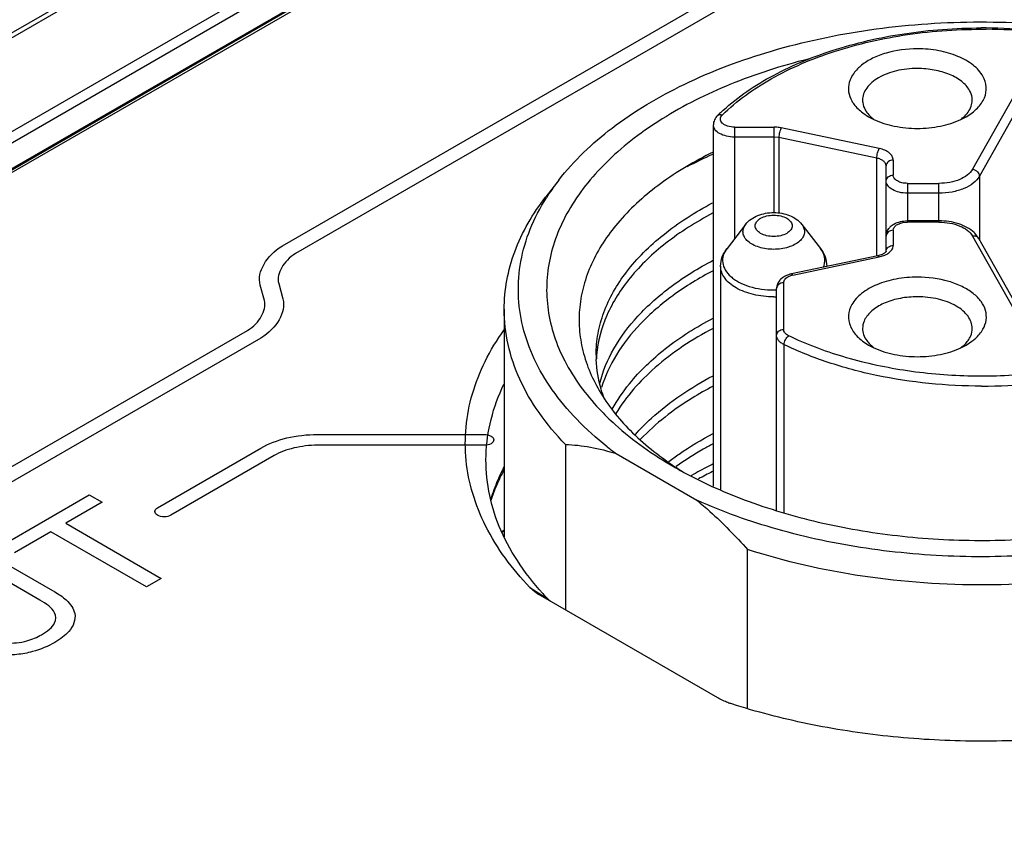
# Model space of a CAD drawing. Header units: inches. Extents: x 0 to 34, y 0 to 22.
# Tile 57 of 71: x 26.789 to 27.337, y 19.098 to 19.545. Entities that reach past the tile are written whole.
import ezdxf

# ---------------------------------------------------------------- set-up
doc = ezdxf.new("R2010")
doc.units = ezdxf.units.IN
doc.header["$LTSCALE"] = 1.87
doc.header["$MEASUREMENT"] = 0
doc.layers.get('0').update_dxf_attribs({"linetype": 'CONTINUOUS'})

msp = doc.modelspace()

# ---------------------------------------------------------------- linework, layer by layer
at = {"color": 7, "linetype": 'CONTINUOUS'}
for p, q in [((27.2281073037, 19.7177736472), (25.6969705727, 18.8337144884)), ((27.2300499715, 19.7175640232), (25.6989136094, 18.8335050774)), ((25.6512866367, 18.8288592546), (27.1824233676, 19.7129184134)), ((25.6540688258, 18.8241505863), (27.1852055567, 19.7082097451)), ((25.6700244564, 18.8189632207), (27.2011611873, 19.7030223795)), ((26.8824156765, 19.5944916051), (25.8532018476, 19.0002364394)), ((26.8863111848, 19.5940778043), (25.8571134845, 18.9998319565)), ((27.3590380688, 19.5327049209), (27.3192782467, 19.4620510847)), ((27.3627823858, 19.52878802), (27.3230225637, 19.4581341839)), ((27.2581801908, 19.4933962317), (27.2613975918, 19.4912868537)), ((27.2613975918, 19.4912868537), (27.2642976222, 19.489775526)), ((27.3127268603, 19.4897511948), (27.3156778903, 19.4912870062)), ((27.1749811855, 19.2855340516), (27.1749811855, 19.4867855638)), ((27.1867922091, 19.4854536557), (27.1867922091, 19.4234224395)), ((27.1867922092, 19.4854536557), (27.2087443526, 19.4854536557)), ((27.2087443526, 19.4379275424), (27.2087443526, 19.4854536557)), ((27.2673219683, 19.473581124), (27.2127839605, 19.4850423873)), ((27.2087443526, 19.4799660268), (27.1867922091, 19.4799660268)), ((27.2114374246, 19.4796918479), (27.2087443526, 19.4799660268)), ((27.2114374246, 19.4796918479), (27.2114374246, 19.4376649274)), ((27.2659754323, 19.4682305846), (27.2114374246, 19.4796918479)), ((27.2659754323, 19.4138569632), (27.2659754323, 19.4682305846)), ((27.2750933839, 19.4671728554), (27.2750933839, 19.4587438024)), ((27.271156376, 19.416412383), (27.271156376, 19.4639584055)), ((27.0889048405, 19.4559743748), (27.0817170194, 19.4466954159)), ((27.3230225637, 19.4581341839), (27.3230225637, 19.4229082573)), ((27.2829673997, 19.4541974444), (27.2829673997, 19.4326022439)), ((27.2829673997, 19.4541974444), (27.3005566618, 19.4541974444)), ((27.3005566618, 19.4326022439), (27.3005566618, 19.4541974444)), ((27.3005566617, 19.4487098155), (27.2829673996, 19.4487098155)), ((27.1929413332, 19.4313605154), (27.1825666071, 19.4179674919)), ((27.2241745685, 19.4313605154), (27.2345492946, 19.4179674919)), ((27.2805267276, 19.4323783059), (27.2829673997, 19.4326022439)), ((27.3005566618, 19.4333248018), (27.2829673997, 19.4333248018)), ((27.3005566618, 19.4326022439), (27.2829673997, 19.4326022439)), ((27.2750933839, 19.4280558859), (27.2750933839, 19.4196268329)), ((27.3192782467, 19.4247486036), (27.3590380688, 19.3540947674)), ((27.3227092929, 19.4234649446), (27.3208683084, 19.4259867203)), ((27.362469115, 19.3528111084), (27.3227092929, 19.4234649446)), ((27.266512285, 19.4138569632), (27.2184410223, 19.4037546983)), ((27.2192507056, 19.4031162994), (27.2673219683, 19.4132185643)), ((27.2688684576, 19.414597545), (27.2671123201, 19.4139972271)), ((27.2673219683, 19.4132185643), (27.2704866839, 19.4142228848)), ((27.1790303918, 19.4080408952), (27.1790303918, 19.2835366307)), ((27.2171408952, 19.4024467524), (27.2186695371, 19.4029786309)), ((27.2140697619, 19.3988441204), (27.2140697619, 19.372812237)), ((27.210132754, 19.2721217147), (27.210132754, 19.3956296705)), ((27.0585579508, 19.3840479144), (27.0585579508, 19.2574040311)), ((27.2143613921, 19.2706278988), (27.2143613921, 19.3643690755)), ((27.2613978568, 19.36416601), (27.2643491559, 19.3626300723)), ((27.3127780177, 19.3626544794), (27.3156781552, 19.3641658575)), ((27.3156781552, 19.3641658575), (27.3188955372, 19.3662752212)), ((27.0926859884, 19.3088229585), (27.0926859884, 19.2166118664)), ((27.1208659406, 19.3036873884), (27.1658409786, 19.2777193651)), ((27.0548815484, 19.2887523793), (27.0549701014, 19.2889592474)), ((27.1940209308, 19.1617132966), (27.1940209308, 19.2503134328)), ((27.072800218, 19.2292123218), (27.0828655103, 19.2227861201)), ((27.0786995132, 19.2246874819), (27.0780705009, 19.2250601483)), ((27.1773846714, 19.1677079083), (27.0786995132, 19.2246874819)), ((27.0844527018, 19.2213467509), (27.0828655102, 19.2227861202))]:
    msp.add_line(p, q, dxfattribs=at)
at = {"color": 40, "linetype": 'CONTINUOUS'}
for p, q in [((26.9350928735, 19.4193506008), (27.3354734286, 19.6504867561)), ((27.3428391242, 19.6462338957), (26.9424585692, 19.4150977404)), ((26.9250647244, 19.3889800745), (26.9227548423, 19.3974914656)), ((26.9330402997, 19.3984185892), (26.9353511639, 19.3899077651)), ((26.4586528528, 19.1084374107), (26.915647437, 19.3723003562)), ((26.9230131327, 19.3680474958), (26.4699960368, 19.1064811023)), ((26.9546581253, 19.3143582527), (27.0475640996, 19.3143639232)), ((27.0475532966, 19.3083447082), (26.9546571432, 19.3083447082)), ((26.8656068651, 19.2736073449), (26.923132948, 19.3068221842)), ((26.9304986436, 19.3025693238), (26.8729725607, 19.2693544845)), ((26.7789460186, 19.2525976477), (26.8276096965, 19.2806954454)), ((26.8276096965, 19.2806954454), (26.8347013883, 19.2766007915)), ((26.8347013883, 19.2766007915), (26.8145026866, 19.2649383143)), ((26.8145026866, 19.2649383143), (26.8676741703, 19.2342377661)), ((26.8062354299, 19.2601649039), (26.7860377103, 19.2485029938)), ((26.8594069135, 19.2294643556), (26.8062354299, 19.2601649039)), ((26.7712640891, 19.2481621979), (26.8084038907, 19.2267181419)), ((26.8001366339, 19.2221329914), (26.7631598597, 19.2434829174)), ((26.8676741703, 19.2342377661), (26.8594069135, 19.2294643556))]:
    msp.add_line(p, q, dxfattribs=at)
at = {"color": 7, "linetype": 'CONTINUOUS'}
for centre, radius, start, end in [((27.3242955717, 19.2475666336), 0.2931658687, 89.5027638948, 90.040755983), ((27.3243461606, 19.2523915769), 0.2876181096, 84.303509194, 89.5097575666), ((27.3243223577, 19.2486811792), 0.2920511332, 84.3775591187, 89.5061211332), ((27.2536651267, 19.414198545), 0.1089826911, 133.3197616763, 134.5278388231), ((27.2756961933, 19.5052972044), 0.0192023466, 224.4899811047, 227.712608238), ((27.2772981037, 19.5070862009), 0.021603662, 227.7621126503, 233.0461356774), ((27.2990164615, 19.5080565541), 0.0228366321, 306.8305603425, 308.4674612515), ((27.2734376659, 19.2477299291), 0.2435270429, 113.9583773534, 117.7125113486), ((27.1865094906, 19.380150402), 0.1235957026, 142.1581893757, 147.7086309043), ((27.2794599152, 19.4238253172), 0.0086049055, 133.1577621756, 139.0465771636), ((27.3091610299, 19.4152707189), 0.0158711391, 42.468745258, 46.4779256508), ((27.2637178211, 19.427164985), 0.0135982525, 281.8588689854, 284.4554759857), ((27.265390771, 19.4257116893), 0.012568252, 293.919903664, 297.6775508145), ((27.2660666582, 19.4244331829), 0.0111220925, 297.6533940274, 302.5080453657), ((27.226377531, 19.4115249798), 0.0106871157, 337.6874370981, 343.0356027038), ((27.2216435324, 19.3917194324), 0.0116453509, 101.8572981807, 104.7961317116), ((27.2184640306, 19.3945898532), 0.0086412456, 133.087323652, 138.9559366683), ((27.2085568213, 19.4438136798), 0.0489980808, 270.0013208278, 271.9158280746), ((27.2085568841, 19.4417947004), 0.0508026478, 270.0012030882, 271.7875956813), ((27.278059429, 19.3809357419), 0.0228368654, 231.5325443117, 233.1701015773), ((27.2997775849, 19.3799652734), 0.0216037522, 306.9535932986, 312.2378796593), ((27.3013795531, 19.3781762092), 0.0192023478, 312.2873911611, 315.5100168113), ((27.1756121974, 19.3587181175), 0.065872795, 180.0030803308, 182.2721729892), ((27.1758168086, 19.3528801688), 0.0660780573, 174.9603289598, 177.1974464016), ((27.324399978, 19.6345683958), 0.2932663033, 269.9816359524, 275.7079233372), ((27.2365078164, 19.4597384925), 0.1942292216, 231.6039868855, 233.4596562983), ((27.2747846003, 19.1003785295), 0.2214843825, 116.7946325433, 117.6220009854), ((27.1577537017, 19.2448123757), 0.1118633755, 152.607212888, 156.7558580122), ((27.159257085, 19.2408210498), 0.1142899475, 151.8287676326, 155.2269856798), ((27.2581103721, 19.4544548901), 0.1894410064, 236.3213583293, 238.3033329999), ((27.2696937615, 19.4983209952), 0.2332283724, 240.0049588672, 241.5535208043), ((27.2683273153, 19.1124823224), 0.2077663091, 117.5917869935, 120.4947311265), ((27.2781841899, 19.0838102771), 0.234083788, 116.2910891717, 118.4367107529), ((27.1505501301, 19.2478054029), 0.1040631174, 156.8286584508, 162.9207799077), ((27.2640841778, 19.119762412), 0.1993400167, 120.5056932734, 120.7104122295), ((27.1979380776, 19.1061020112), 0.2086272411, 131.9606328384, 132.4191130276), ((27.1965050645, 19.1052823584), 0.2079190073, 131.5944908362, 132.0139247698), ((27.1987834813, 19.3338275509), 0.1605215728, 222.2565894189, 223.7691094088)]:
    msp.add_arc(centre, radius, start, end, dxfattribs=at)
for points, knots in [([(27.0889050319, 19.4559743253), (27.0973681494, 19.4668989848), (27.119081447, 19.4874231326), (27.1596281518, 19.5113793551), (27.2082068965, 19.5295324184), (27.2624659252, 19.5410178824), (27.3197716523, 19.5453032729), (27.3773052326, 19.5421734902), (27.4322095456, 19.5317910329), (27.4667379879, 19.5198575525), (27.4827709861, 19.5126468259)], [0, 0, 0, 0, 0.0983715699, 0.2098656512, 0.3333551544, 0.4658847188, 0.603390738, 0.7412641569, 0.8748589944, 1, 1, 1, 1]), ([(27.1788954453, 19.4934873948), (27.1870730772, 19.5011998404), (27.2069203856, 19.514998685), (27.2418098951, 19.5295636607), (27.2816557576, 19.5386630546), (27.3097598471, 19.5407222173), (27.3240870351, 19.5407324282)], [0, 0, 0, 0, 0.2164195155, 0.4597511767, 0.7241579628, 1, 1, 1, 1]), ([(27.1800014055, 19.4923012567), (27.1880035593, 19.5001735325), (27.2078265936, 19.5142876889), (27.2430336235, 19.5290906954), (27.283562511, 19.5382304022), (27.3122062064, 19.5401251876), (27.3268070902, 19.5399991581)], [0, 0, 0, 0, 0.2134680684, 0.4565426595, 0.7223289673, 1, 1, 1, 1]), ([(27.2885378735, 19.5291238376), (27.2826733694, 19.5291238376), (27.2740421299, 19.5280239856), (27.2637546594, 19.5241486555), (27.2575554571, 19.5203861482), (27.2529724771, 19.515841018), (27.250303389, 19.5106499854), (27.249901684, 19.505107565), (27.2511472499, 19.5016814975), (27.2520307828, 19.5001114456)], [0, 0, 0, 0, 0.317611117, 0.462786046, 0.5931588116, 0.7074818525, 0.8082283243, 0.9024295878, 1, 1, 1, 1]), ([(27.3250449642, 19.513809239), (27.323697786, 19.5162031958), (27.3194484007, 19.5207110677), (27.3108293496, 19.5254285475), (27.3002165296, 19.5284446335), (27.2925086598, 19.5291238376), (27.2885378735, 19.5291238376)], [0, 0, 0, 0, 0.2004523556, 0.4389619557, 0.710244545, 1, 1, 1, 1]), ([(27.2277867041, 19.5233953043), (27.2129590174, 19.5196741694), (27.1849025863, 19.5106930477), (27.1471449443, 19.4919167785), (27.1166342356, 19.4689968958), (27.0978201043, 19.4463802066), (27.0881729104, 19.4272148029), (27.0836737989, 19.4128266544), (27.08179752, 19.398217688), (27.0825764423, 19.3835706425), (27.0859970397, 19.3690679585), (27.0941923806, 19.3497013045), (27.1039111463, 19.3365878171), (27.1114081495, 19.3285967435)], [0, 0, 0, 0, 0.1626609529, 0.3122511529, 0.4466644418, 0.5660667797, 0.6211894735, 0.6740864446, 0.7256937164, 0.7770745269, 0.8293142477, 0.8834128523, 1, 1, 1, 1]), ([(27.2885378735, 19.5181485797), (27.2846199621, 19.5181485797), (27.2771438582, 19.5173352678), (27.2685520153, 19.5142278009), (27.2631944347, 19.5105436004), (27.2602916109, 19.5074904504), (27.2584551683, 19.504116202), (27.2580261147, 19.5016934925), (27.2580260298, 19.5005314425)], [0, 0, 0, 0, 0.3063040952, 0.5827883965, 0.7036961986, 0.8118612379, 0.9091503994, 1, 1, 1, 1]), ([(27.3175563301, 19.5059754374), (27.3164855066, 19.5078783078), (27.3131078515, 19.5114615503), (27.3062567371, 19.5152112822), (27.2978209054, 19.5176087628), (27.2916941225, 19.5181485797), (27.2885378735, 19.5181485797)], [0, 0, 0, 0, 0.2004502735, 0.4389619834, 0.7102463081, 1, 1, 1, 1]), ([(27.3156778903, 19.4912870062), (27.3179830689, 19.4926179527), (27.3220274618, 19.4955657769), (27.3262149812, 19.5013617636), (27.3274258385, 19.5079052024), (27.3260681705, 19.5119909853), (27.3250449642, 19.513809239)], [0, 0, 0, 0, 0.2934799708, 0.5446197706, 0.7699646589, 1, 1, 1, 1]), ([(27.3190497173, 19.5005314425), (27.319049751, 19.5009933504), (27.3189220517, 19.502887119), (27.318258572, 19.5047275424), (27.3175563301, 19.5059754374)], [0, 0, 0, 0, 0.2439021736, 1, 1, 1, 1]), ([(27.2520307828, 19.5001114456), (27.2523782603, 19.4994939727), (27.2540446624, 19.4969340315), (27.2563050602, 19.4947952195), (27.2581801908, 19.4933962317)], [0, 0, 0, 0, 0.2324544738, 1, 1, 1, 1]), ([(27.2580260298, 19.5005314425), (27.2580259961, 19.5000695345), (27.2581536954, 19.498175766), (27.2588171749, 19.4963353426), (27.2595194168, 19.4950874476)], [0, 0, 0, 0, 0.2439021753, 1, 1, 1, 1]), ([(27.3167271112, 19.4937896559), (27.317452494, 19.4948008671), (27.3186214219, 19.496947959), (27.3190496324, 19.4993693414), (27.3190497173, 19.5005314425)], [0, 0, 0, 0, 0.5171151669, 1, 1, 1, 1]), ([(27.2595194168, 19.4950874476), (27.2596797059, 19.4948026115), (27.2603930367, 19.4936391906), (27.2612713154, 19.4925805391), (27.2619977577, 19.4918404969)], [0, 0, 0, 0, 0.239645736, 1, 1, 1, 1]), ([(27.1772403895, 19.4918933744), (27.176562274, 19.4912262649), (27.1754121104, 19.4896545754), (27.1749811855, 19.4877339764), (27.1749811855, 19.4867855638)], [0, 0, 0, 0, 0.5007467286, 1, 1, 1, 1]), ([(27.1772404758, 19.4918932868), (27.1775587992, 19.4922064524), (27.1785133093, 19.492627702), (27.1795083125, 19.4924683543), (27.1800014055, 19.4923012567)], [0, 0, 0, 0, 0.461697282, 1, 1, 1, 1]), ([(27.1867922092, 19.4854536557), (27.1854598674, 19.4854536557), (27.1835056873, 19.4857262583), (27.1812436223, 19.4867027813), (27.1799610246, 19.4876354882), (27.1791176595, 19.4887589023), (27.1788186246, 19.4900267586), (27.1791419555, 19.491289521), (27.1796786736, 19.4919837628), (27.1800014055, 19.4923012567)], [0, 0, 0, 0, 0.3201468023, 0.4632943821, 0.5889421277, 0.6971515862, 0.7939972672, 0.8912156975, 1, 1, 1, 1]), ([(27.2642976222, 19.489775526), (27.2679057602, 19.4880794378), (27.2759130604, 19.4855902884), (27.2842282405, 19.484796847), (27.2885378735, 19.484796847)], [0, 0, 0, 0, 0.4805501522, 1, 1, 1, 1]), ([(27.2885378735, 19.484796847), (27.2928368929, 19.484796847), (27.3011330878, 19.4855869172), (27.3091238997, 19.4880632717), (27.3127268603, 19.4897511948)], [0, 0, 0, 0, 0.5193454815, 1, 1, 1, 1]), ([(27.3132224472, 19.490176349), (27.3135686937, 19.490451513), (27.3148527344, 19.4915357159), (27.3160051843, 19.4927832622), (27.3167271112, 19.4937896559)], [0, 0, 0, 0, 0.2631270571, 1, 1, 1, 1]), ([(27.1867922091, 19.4799660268), (27.1852754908, 19.4799660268), (27.1823757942, 19.4802798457), (27.178567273, 19.4816693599), (27.1757893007, 19.4838123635), (27.1749810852, 19.4858655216), (27.1749811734, 19.4867855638)], [0, 0, 0, 0, 0.3074304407, 0.5848769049, 0.8135125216, 1, 1, 1, 1]), ([(27.2127839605, 19.4850423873), (27.2124581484, 19.4851108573), (27.2111247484, 19.4853528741), (27.2097662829, 19.4854536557), (27.2087443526, 19.4854536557)], [0, 0, 0, 0, 0.2457295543, 1, 1, 1, 1]), ([(27.2127839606, 19.4850423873), (27.2125741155, 19.4847094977), (27.2122085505, 19.4839023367), (27.2116671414, 19.4821299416), (27.2114374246, 19.4806669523), (27.2114374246, 19.4796918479)], [0, 0, 0, 0, 0.2122232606, 0.4741185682, 1, 1, 1, 1]), ([(27.2659754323, 19.4682305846), (27.2659754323, 19.469205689), (27.2662051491, 19.4706686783), (27.2667465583, 19.4724410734), (27.2671121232, 19.4732482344), (27.2673219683, 19.473581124)], [0, 0, 0, 0, 0.5258814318, 0.7877767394, 1, 1, 1, 1]), ([(27.2750933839, 19.4671728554), (27.2750933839, 19.4678803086), (27.2746460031, 19.4694170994), (27.2729204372, 19.4712909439), (27.2703950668, 19.4727459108), (27.2684000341, 19.4733545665), (27.2673219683, 19.473581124)], [0, 0, 0, 0, 0.1969500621, 0.4240379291, 0.6933181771, 1, 1, 1, 1]), ([(27.1748137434, 19.4715745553), (27.1645977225, 19.4665372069), (27.1458983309, 19.4555186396), (27.1228066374, 19.4350292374), (27.1093011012, 19.415390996), (27.1029818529, 19.3990786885), (27.1004312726, 19.3868918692), (27.0999895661, 19.374611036), (27.102239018, 19.358076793), (27.1107501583, 19.3374382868), (27.1286559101, 19.3150925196), (27.1443226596, 19.3026321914), (27.153058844, 19.2968094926)], [0, 0, 0, 0, 0.1509153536, 0.2858512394, 0.4061770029, 0.4623065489, 0.5167155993, 0.5703687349, 0.624319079, 0.7368135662, 0.8608982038, 1, 1, 1, 1]), ([(27.271156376, 19.4639584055), (27.271156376, 19.4644300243), (27.2708581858, 19.4654545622), (27.2697077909, 19.4667038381), (27.2680241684, 19.4676738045), (27.2666941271, 19.4680795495), (27.2659754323, 19.4682305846)], [0, 0, 0, 0, 0.1969420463, 0.4240355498, 0.6933265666, 1, 1, 1, 1]), ([(27.2750933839, 19.4671728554), (27.274113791, 19.4671728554), (27.272604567, 19.4667111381), (27.2713803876, 19.4652632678), (27.271156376, 19.4643804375), (27.271156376, 19.4639584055)], [0, 0, 0, 0, 0.5292790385, 0.7719739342, 1, 1, 1, 1]), ([(27.3192782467, 19.4620510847), (27.31778504, 19.4593976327), (27.3132439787, 19.456431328), (27.3065627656, 19.4545550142), (27.3025929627, 19.4541974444), (27.3005566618, 19.4541974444)], [0, 0, 0, 0, 0.4357407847, 0.7085800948, 1, 1, 1, 1]), ([(27.3192782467, 19.4620510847), (27.3202653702, 19.4618658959), (27.3220632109, 19.460924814), (27.3230225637, 19.4590376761), (27.3230225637, 19.4581341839)], [0, 0, 0, 0, 0.5264310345, 1, 1, 1, 1]), ([(27.271156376, 19.4555293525), (27.271156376, 19.4559513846), (27.2713803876, 19.4568342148), (27.272604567, 19.4582820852), (27.274113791, 19.4587438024), (27.2750933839, 19.4587438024)], [0, 0, 0, 0, 0.2280260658, 0.4707209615, 1, 1, 1, 1]), ([(27.2829673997, 19.4541974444), (27.2819562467, 19.4541974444), (27.2800231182, 19.4544065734), (27.2774844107, 19.4553331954), (27.2756321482, 19.4567614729), (27.2750933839, 19.4581303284), (27.2750933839, 19.4587438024)], [0, 0, 0, 0, 0.3074344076, 0.5848652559, 0.813477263, 1, 1, 1, 1]), ([(27.3230225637, 19.4581341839), (27.3221935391, 19.4566609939), (27.3195785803, 19.4538868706), (27.3142744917, 19.4509838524), (27.3077435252, 19.4491277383), (27.3030002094, 19.4487098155), (27.3005566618, 19.4487098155)], [0, 0, 0, 0, 0.200450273, 0.4389619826, 0.7102463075, 1, 1, 1, 1]), ([(27.2829673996, 19.4487098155), (27.2814506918, 19.4487098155), (27.278550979, 19.4490234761), (27.2747428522, 19.4504133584), (27.2719644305, 19.452555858), (27.271156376, 19.4546091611), (27.271156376, 19.4555293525)], [0, 0, 0, 0, 0.3074286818, 0.5848670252, 0.8134820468, 1, 1, 1, 1]), ([(27.0585582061, 19.3840479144), (27.0585583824, 19.3894380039), (27.0595654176, 19.4003617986), (27.0656507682, 19.4222423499), (27.0745375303, 19.4374277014), (27.0817170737, 19.4466954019)], [0, 0, 0, 0, 0.2382918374, 0.4817209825, 1, 1, 1, 1]), ([(27.1158733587, 19.3075139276), (27.1098937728, 19.3122539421), (27.0988730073, 19.3221207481), (27.0850854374, 19.3385902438), (27.0748542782, 19.3559840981), (27.0683791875, 19.3740554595), (27.0658157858, 19.3925152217), (27.0672360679, 19.4110267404), (27.0725968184, 19.429238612), (27.0785357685, 19.4406455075), (27.082028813, 19.4461783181)], [0, 0, 0, 0, 0.1448636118, 0.279863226, 0.4062236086, 0.5259887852, 0.6419505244, 0.7574213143, 0.8757773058, 1, 1, 1, 1]), ([(27.1097394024, 19.358714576), (27.1097392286, 19.3626700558), (27.1104697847, 19.3706837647), (27.1149000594, 19.3867673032), (27.1262707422, 19.4064394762), (27.1473228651, 19.4270598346), (27.1648288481, 19.4381845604), (27.1744766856, 19.4433033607)], [0, 0, 0, 0, 0.1062989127, 0.2148584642, 0.4463309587, 0.7064928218, 1, 1, 1, 1]), ([(27.1745130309, 19.4375320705), (27.1654118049, 19.4327123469), (27.1488142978, 19.4222624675), (27.1284899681, 19.403094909), (27.1148354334, 19.3818014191), (27.1106590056, 19.3662252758), (27.1099942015, 19.3586848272)], [0, 0, 0, 0, 0.2918080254, 0.5525041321, 0.7855155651, 1, 1, 1, 1]), ([(27.1929413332, 19.4313605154), (27.1946562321, 19.4335743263), (27.1997251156, 19.4369795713), (27.2055690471, 19.4379275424), (27.2085579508, 19.4379275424)], [0, 0, 0, 0, 0.4837132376, 1, 1, 1, 1]), ([(27.2085579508, 19.4246016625), (27.2072366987, 19.4246016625), (27.2047108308, 19.4248751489), (27.2013935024, 19.4260851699), (27.1989738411, 19.4279527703), (27.1979540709, 19.4305417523), (27.1989734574, 19.4331309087), (27.2013930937, 19.4349987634), (27.2047105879, 19.4362088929), (27.2072366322, 19.4364824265), (27.2085579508, 19.4364824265)], [0, 0, 0, 0, 0.1537270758, 0.2924449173, 0.406747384, 0.4999907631, 0.5932310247, 0.707534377, 0.8462651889, 1, 1, 1, 1]), ([(27.2085579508, 19.4379275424), (27.2115468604, 19.4379275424), (27.2173907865, 19.4369795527), (27.2224596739, 19.4335743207), (27.2241745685, 19.4313605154)], [0, 0, 0, 0, 0.5162878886, 1, 1, 1, 1]), ([(27.2085579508, 19.4364824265), (27.209879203, 19.4364824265), (27.2124050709, 19.4362089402), (27.2157223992, 19.4349989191), (27.2181420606, 19.4331313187), (27.2191618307, 19.4305423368), (27.2181424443, 19.4279531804), (27.2157228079, 19.4260853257), (27.2124053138, 19.4248751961), (27.2098792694, 19.4246016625), (27.2085579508, 19.4246016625)], [0, 0, 0, 0, 0.1537270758, 0.2924449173, 0.406747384, 0.4999907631, 0.5932310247, 0.707534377, 0.8462651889, 1, 1, 1, 1]), ([(27.2085579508, 19.4174499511), (27.2058055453, 19.4174499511), (27.2017614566, 19.4179895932), (27.1970076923, 19.4199062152), (27.1942242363, 19.4217523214), (27.1922699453, 19.4239765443), (27.1913172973, 19.4265073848), (27.1915452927, 19.429133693), (27.1923998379, 19.4306613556), (27.1929413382, 19.4313605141)], [0, 0, 0, 0, 0.3194415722, 0.4639337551, 0.592247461, 0.7036702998, 0.8022797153, 0.8973651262, 1, 1, 1, 1]), ([(27.2241745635, 19.4313605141), (27.2247160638, 19.4306613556), (27.225570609, 19.429133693), (27.2257986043, 19.4265073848), (27.2248459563, 19.4239765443), (27.2228916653, 19.4217523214), (27.2201082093, 19.4199062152), (27.2153544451, 19.4179895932), (27.2113103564, 19.4174499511), (27.2085579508, 19.4174499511)], [0, 0, 0, 0, 0.1026348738, 0.1977202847, 0.2963297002, 0.407752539, 0.5360662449, 0.6805584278, 1, 1, 1, 1]), ([(27.271156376, 19.424841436), (27.271156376, 19.4256825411), (27.2714896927, 19.4273804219), (27.2724103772, 19.4288300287), (27.2729611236, 19.429465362)], [0, 0, 0, 0, 0.500086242, 1, 1, 1, 1]), ([(27.2735740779, 19.430102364), (27.2741541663, 19.4306468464), (27.2769129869, 19.4326102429), (27.2804067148, 19.4333248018), (27.2829673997, 19.4333248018)], [0, 0, 0, 0, 0.2370455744, 1, 1, 1, 1]), ([(27.2750933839, 19.4280558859), (27.2750933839, 19.4285410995), (27.2754112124, 19.4295983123), (27.2766246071, 19.430870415), (27.2783892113, 19.4318435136), (27.2797779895, 19.4322375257), (27.2805267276, 19.4323783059)], [0, 0, 0, 0, 0.1956751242, 0.4226676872, 0.6927607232, 1, 1, 1, 1]), ([(27.3200904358, 19.4267790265), (27.317715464, 19.4290365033), (27.3112722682, 19.432354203), (27.3042618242, 19.4333248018), (27.3005566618, 19.4333248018)], [0, 0, 0, 0, 0.4693152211, 1, 1, 1, 1]), ([(27.3005566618, 19.4326022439), (27.3025929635, 19.4326022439), (27.3065627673, 19.4322446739), (27.3132439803, 19.4303683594), (27.3177850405, 19.4274020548), (27.3192782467, 19.4247486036)], [0, 0, 0, 0, 0.2914200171, 0.5642593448, 1, 1, 1, 1]), ([(27.2750933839, 19.4280558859), (27.274113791, 19.4280558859), (27.272604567, 19.4275941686), (27.2713803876, 19.4261462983), (27.271156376, 19.425263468), (27.271156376, 19.424841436)], [0, 0, 0, 0, 0.5292790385, 0.7719739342, 1, 1, 1, 1]), ([(27.3227093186, 19.4234649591), (27.322416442, 19.4239857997), (27.3213057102, 19.424848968), (27.3199515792, 19.4248749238), (27.3192782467, 19.4247486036)], [0, 0, 0, 0, 0.4658740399, 1, 1, 1, 1]), ([(27.1790303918, 19.4080408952), (27.1790303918, 19.4098173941), (27.1796790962, 19.4134056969), (27.1814734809, 19.4165563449), (27.1825666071, 19.4179674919)], [0, 0, 0, 0, 0.4988051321, 1, 1, 1, 1]), ([(27.1825669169, 19.4179674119), (27.1816657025, 19.4168037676), (27.1802433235, 19.4142613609), (27.1798637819, 19.4098901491), (27.1814484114, 19.4056786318), (27.1840668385, 19.4026981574), (27.1867930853, 19.4005908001), (27.1901580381, 19.3985705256), (27.1972489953, 19.3957135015), (27.2039771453, 19.394815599), (27.2085579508, 19.394815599)], [0, 0, 0, 0, 0.1026107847, 0.1976741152, 0.2962601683, 0.4076590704, 0.4697634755, 0.5361642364, 0.6806403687, 1, 1, 1, 1]), ([(27.2365996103, 19.4084067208), (27.2370728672, 19.409960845), (27.2372384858, 19.4134952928), (27.2356123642, 19.4165943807), (27.2345489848, 19.4179674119)], [0, 0, 0, 0, 0.4833281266, 1, 1, 1, 1]), ([(27.2345492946, 19.4179674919), (27.2356424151, 19.4165563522), (27.2374368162, 19.4134057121), (27.2380855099, 19.4098174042), (27.2380855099, 19.4080408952)], [0, 0, 0, 0, 0.5011921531, 1, 1, 1, 1]), ([(27.271156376, 19.416412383), (27.271156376, 19.416834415), (27.2713803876, 19.4177172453), (27.272604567, 19.4191651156), (27.274113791, 19.4196268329), (27.2750933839, 19.4196268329)], [0, 0, 0, 0, 0.2280260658, 0.4707209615, 1, 1, 1, 1]), ([(27.2720438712, 19.4150537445), (27.2729149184, 19.4156100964), (27.2744060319, 19.416867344), (27.2750933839, 19.4187686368), (27.2750933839, 19.4196268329)], [0, 0, 0, 0, 0.5463500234, 1, 1, 1, 1]), ([(27.2673219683, 19.4132185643), (27.2672562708, 19.413322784), (27.2670680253, 19.4135958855), (27.2667352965, 19.4139036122), (27.266512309, 19.4138568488)], [0, 0, 0, 0, 0.3509565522, 1, 1, 1, 1]), ([(27.271156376, 19.416412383), (27.271156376, 19.4164348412), (27.2711430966, 19.4163243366), (27.2711085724, 19.4162837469), (27.2710301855, 19.4161345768), (27.2708643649, 19.4159297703), (27.2705650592, 19.4156184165), (27.2701255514, 19.4152785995), (27.2695488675, 19.4149219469), (27.2691086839, 19.4147039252), (27.2688684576, 19.414597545)], [0, 0, 0, 0, 0.0225792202, 0.0455589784, 0.0784361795, 0.1772306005, 0.3198047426, 0.5068403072, 0.7358579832, 1, 1, 1, 1]), ([(27.1117836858, 19.3428994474), (27.1134599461, 19.3495776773), (27.1190810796, 19.3630570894), (27.1328777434, 19.3813164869), (27.1517848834, 19.3978660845), (27.1667339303, 19.4070728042), (27.1748453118, 19.4113491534)], [0, 0, 0, 0, 0.2160311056, 0.4515899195, 0.7123009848, 1, 1, 1, 1]), ([(27.2085579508, 19.3909920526), (27.2047663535, 19.3909920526), (27.1975315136, 19.3917792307), (27.1892168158, 19.3947861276), (27.1840323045, 19.3983515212), (27.1812235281, 19.4013063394), (27.1794457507, 19.4045714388), (27.1790303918, 19.4069161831), (27.1790303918, 19.4080408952)], [0, 0, 0, 0, 0.3063106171, 0.5827844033, 0.703690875, 0.8118500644, 0.9091382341, 1, 1, 1, 1]), ([(27.1748065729, 19.4055420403), (27.1670388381, 19.4014424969), (27.1526687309, 19.3926495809), (27.1343249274, 19.3769362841), (27.1206106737, 19.3596550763), (27.1146693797, 19.3468786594), (27.1127278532, 19.3405109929)], [0, 0, 0, 0, 0.2861834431, 0.5467069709, 0.7830911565, 1, 1, 1, 1]), ([(27.2184410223, 19.4037546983), (27.2178797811, 19.4036367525), (27.2157649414, 19.4030724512), (27.2137428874, 19.4020071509), (27.2125610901, 19.4009006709)], [0, 0, 0, 0, 0.26158177, 1, 1, 1, 1]), ([(27.2140697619, 19.3988441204), (27.2140697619, 19.3995658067), (27.2148420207, 19.4011966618), (27.2162979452, 19.4020723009), (27.2171408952, 19.4024467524)], [0, 0, 0, 0, 0.4389651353, 1, 1, 1, 1]), ([(27.2184410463, 19.403754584), (27.2185009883, 19.4037671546), (27.2186937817, 19.4037444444), (27.2189817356, 19.4035055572), (27.2191570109, 19.4032649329), (27.2192507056, 19.4031162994)], [0, 0, 0, 0, 0.1702605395, 0.511562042, 1, 1, 1, 1]), ([(27.2885378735, 19.4020028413), (27.2845670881, 19.4020028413), (27.2768592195, 19.4013236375), (27.2662464, 19.3983075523), (27.2576273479, 19.3935900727), (27.2533779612, 19.3890822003), (27.2520307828, 19.3866882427)], [0, 0, 0, 0, 0.2897553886, 0.5610379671, 0.7995475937, 1, 1, 1, 1]), ([(27.3250449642, 19.3729904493), (27.3259284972, 19.3745605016), (27.3271740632, 19.3779865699), (27.3267723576, 19.3835289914), (27.324103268, 19.3887200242), (27.3195202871, 19.3932651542), (27.3133210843, 19.3970276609), (27.3030336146, 19.4009029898), (27.2944023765, 19.4020028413), (27.2885378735, 19.4020028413)], [0, 0, 0, 0, 0.0975704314, 0.191771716, 0.2925182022, 0.4068412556, 0.5372140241, 0.6823889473, 1, 1, 1, 1]), ([(27.2119467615, 19.4002640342), (27.2113935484, 19.3996279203), (27.2104678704, 19.3981757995), (27.210132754, 19.3964731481), (27.210132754, 19.3956296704)], [0, 0, 0, 0, 0.4998648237, 1, 1, 1, 1]), ([(27.2140697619, 19.3988441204), (27.213090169, 19.3988441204), (27.211580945, 19.3983824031), (27.2103567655, 19.3969345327), (27.210132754, 19.3960517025), (27.210132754, 19.3956296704)], [0, 0, 0, 0, 0.5292790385, 0.7719739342, 1, 1, 1, 1]), ([(27.2885378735, 19.3910275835), (27.2853816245, 19.3910275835), (27.2792548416, 19.3904877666), (27.2708190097, 19.3880902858), (27.2639678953, 19.3843405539), (27.2605902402, 19.3807573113), (27.2595194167, 19.3788544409)], [0, 0, 0, 0, 0.289753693, 0.5610380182, 0.7995497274, 1, 1, 1, 1]), ([(27.3190497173, 19.3734104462), (27.3190496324, 19.3745724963), (27.3186205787, 19.3769952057), (27.3167841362, 19.3803694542), (27.3138813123, 19.3834226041), (27.3085237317, 19.3871068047), (27.2999318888, 19.3902142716), (27.292455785, 19.3910275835), (27.2885378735, 19.3910275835)], [0, 0, 0, 0, 0.090849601, 0.1881387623, 0.2963038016, 0.4172116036, 0.6936959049, 1, 1, 1, 1]), ([(27.2520307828, 19.3866882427), (27.2510075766, 19.3848699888), (27.2496499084, 19.3807842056), (27.2508607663, 19.3742407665), (27.2550482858, 19.3684447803), (27.2590926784, 19.3654969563), (27.2613978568, 19.36416601)], [0, 0, 0, 0, 0.2300353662, 0.4553802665, 0.7065200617, 1, 1, 1, 1]), ([(27.0926859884, 19.3088229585), (27.0873276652, 19.3143231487), (27.077709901, 19.3257294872), (27.0667637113, 19.3445235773), (27.0600703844, 19.3640744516), (27.058557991, 19.3774738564), (27.0585582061, 19.3840479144)], [0, 0, 0, 0, 0.2722829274, 0.526428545, 0.7668896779, 1, 1, 1, 1]), ([(27.5900537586, 19.3840479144), (27.59005354, 19.3773653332), (27.5884903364, 19.3637357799), (27.5815707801, 19.3438724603), (27.5702632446, 19.3247986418), (27.5489000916, 19.2999521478), (27.5118708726, 19.2729536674), (27.4572407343, 19.2492387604), (27.3941143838, 19.2342421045), (27.3265121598, 19.22892332), (27.2587884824, 19.2335975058), (27.2148591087, 19.2435456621), (27.1940209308, 19.2503134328)], [0, 0, 0, 0, 0.0429479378, 0.0872965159, 0.1342334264, 0.1846063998, 0.2970106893, 0.4250153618, 0.5652091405, 0.7120931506, 0.8591900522, 1, 1, 1, 1]), ([(27.1187314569, 19.3284124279), (27.1214314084, 19.3334040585), (27.1299444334, 19.3459197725), (27.148625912, 19.3636697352), (27.1655521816, 19.3743019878), (27.1748459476, 19.3792043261)], [0, 0, 0, 0, 0.2221396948, 0.5887031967, 1, 1, 1, 1]), ([(27.2595194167, 19.3788544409), (27.2592775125, 19.3784245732), (27.2584408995, 19.3767257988), (27.2580259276, 19.3748104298), (27.2580260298, 19.3734104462)], [0, 0, 0, 0, 0.2605363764, 1, 1, 1, 1]), ([(27.072800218, 19.2292123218), (27.0630836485, 19.2393572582), (27.0505559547, 19.2561542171), (27.0405241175, 19.2811334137), (27.0367845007, 19.2998165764), (27.0367283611, 19.3186433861), (27.0403539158, 19.3373332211), (27.0475825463, 19.3556088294), (27.0545163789, 19.3670293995), (27.0584688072, 19.3725835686)], [0, 0, 0, 0, 0.2673811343, 0.3908495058, 0.5100779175, 0.6278041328, 0.7469440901, 0.8702458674, 1, 1, 1, 1]), ([(27.1748295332, 19.3734083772), (27.1633346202, 19.3673454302), (27.1428623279, 19.3540119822), (27.1264197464, 19.3356004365), (27.1206428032, 19.3259733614)], [0, 0, 0, 0, 0.5365041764, 1, 1, 1, 1]), ([(27.210132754, 19.3695977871), (27.210132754, 19.3700198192), (27.2103567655, 19.3709026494), (27.211580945, 19.3723505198), (27.213090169, 19.372812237), (27.2140697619, 19.372812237)], [0, 0, 0, 0, 0.2280260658, 0.4707209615, 1, 1, 1, 1]), ([(27.2143613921, 19.3643690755), (27.2137373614, 19.3646707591), (27.2126019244, 19.36533839), (27.2112250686, 19.3666046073), (27.2103430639, 19.3680429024), (27.210132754, 19.3690965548), (27.210132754, 19.3695977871)], [0, 0, 0, 0, 0.2944430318, 0.5557485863, 0.7870750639, 1, 1, 1, 1]), ([(27.2168888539, 19.3693264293), (27.2161082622, 19.3697038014), (27.2147611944, 19.3705776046), (27.2140697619, 19.3721253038), (27.2140697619, 19.372812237)], [0, 0, 0, 0, 0.5579462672, 1, 1, 1, 1]), ([(27.2143613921, 19.3643690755), (27.2143613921, 19.3653291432), (27.2149439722, 19.3672034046), (27.2161165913, 19.3687938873), (27.2168888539, 19.3693264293)], [0, 0, 0, 0, 0.5057923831, 1, 1, 1, 1]), ([(27.3528947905, 19.3482103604), (27.3408804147, 19.3470074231), (27.3167532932, 19.3461397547), (27.2811844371, 19.3492822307), (27.2475789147, 19.356705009), (27.2265919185, 19.3646355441), (27.2168888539, 19.3693264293)], [0, 0, 0, 0, 0.2602636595, 0.5187976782, 0.7676925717, 1, 1, 1, 1]), ([(27.2580260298, 19.3734104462), (27.2580261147, 19.3722483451), (27.2584543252, 19.3698269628), (27.2596232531, 19.3676798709), (27.2603486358, 19.3666686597)], [0, 0, 0, 0, 0.4828848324, 1, 1, 1, 1]), ([(27.3175563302, 19.3679664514), (27.3177982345, 19.3683963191), (27.3186348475, 19.3700950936), (27.3190498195, 19.3720104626), (27.3190497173, 19.3734104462)], [0, 0, 0, 0, 0.2605363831, 1, 1, 1, 1]), ([(27.3188955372, 19.3662752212), (27.3195536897, 19.3667662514), (27.3219168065, 19.3686857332), (27.323953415, 19.3710507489), (27.3250449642, 19.3729904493)], [0, 0, 0, 0, 0.2695025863, 1, 1, 1, 1]), ([(27.3243059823, 19.3413021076), (27.3047092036, 19.3413021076), (27.2756456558, 19.3441286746), (27.2391506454, 19.3538212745), (27.2222682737, 19.3605465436), (27.2143613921, 19.3643690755)], [0, 0, 0, 0, 0.5197213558, 0.7670841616, 1, 1, 1, 1]), ([(27.2603486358, 19.3666686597), (27.2605816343, 19.366343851), (27.2616164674, 19.3650175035), (27.2628501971, 19.3638525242), (27.2638532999, 19.3630553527)], [0, 0, 0, 0, 0.2377932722, 1, 1, 1, 1]), ([(27.3150779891, 19.3647195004), (27.3153275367, 19.3649737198), (27.3162542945, 19.3659739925), (27.3170622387, 19.3670884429), (27.3175563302, 19.3679664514)], [0, 0, 0, 0, 0.2612216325, 1, 1, 1, 1]), ([(27.2643491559, 19.3626300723), (27.2679520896, 19.3609421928), (27.2759428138, 19.3584659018), (27.2842389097, 19.3576758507), (27.2885378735, 19.3576758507)], [0, 0, 0, 0, 0.4806550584, 1, 1, 1, 1]), ([(27.2885378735, 19.3576758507), (27.2928474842, 19.3576758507), (27.3011626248, 19.3584692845), (27.30916989, 19.3609584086), (27.3127780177, 19.3626544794)], [0, 0, 0, 0, 0.5194495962, 1, 1, 1, 1]), ([(27.1143986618, 19.3340918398), (27.1137126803, 19.3358835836), (27.1112920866, 19.3430008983), (27.1100130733, 19.3505136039), (27.1097911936, 19.3561064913)], [0, 0, 0, 0, 0.2552697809, 1, 1, 1, 1]), ([(27.1316157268, 19.3144333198), (27.1343987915, 19.3175617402), (27.1471887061, 19.3304111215), (27.1625163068, 19.3405547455), (27.1748228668, 19.3470463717)], [0, 0, 0, 0, 0.2313238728, 1, 1, 1, 1]), ([(27.0484535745, 19.302827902), (27.0486689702, 19.3095435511), (27.0506262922, 19.3231967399), (27.0554034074, 19.3361154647), (27.0584092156, 19.34238388)], [0, 0, 0, 0, 0.4914883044, 1, 1, 1, 1]), ([(27.1748066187, 19.3412530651), (27.1708480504, 19.3391651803), (27.1563426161, 19.3308926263), (27.1429085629, 19.3205616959), (27.1344535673, 19.3117242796)], [0, 0, 0, 0, 0.2678938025, 1, 1, 1, 1]), ([(27.1114081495, 19.3285967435), (27.1142428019, 19.3255752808), (27.1268551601, 19.3132630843), (27.14143514, 19.3030626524), (27.153097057, 19.2963292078)], [0, 0, 0, 0, 0.2352744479, 1, 1, 1, 1]), ([(27.1502204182, 19.2993470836), (27.1520824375, 19.300763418), (27.1599515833, 19.3064687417), (27.1683191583, 19.3114746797), (27.1748459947, 19.3149153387)], [0, 0, 0, 0, 0.2407440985, 1, 1, 1, 1]), ([(27.0926859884, 19.3088229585), (27.0973149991, 19.3086464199), (27.1068666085, 19.307621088), (27.1161761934, 19.3052385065), (27.1208659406, 19.3036873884)], [0, 0, 0, 0, 0.4839516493, 1, 1, 1, 1]), ([(27.1748059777, 19.3091089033), (27.172977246, 19.3081438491), (27.1659351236, 19.3042891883), (27.1591302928, 19.2999945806), (27.1542725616, 19.2965410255)], [0, 0, 0, 0, 0.2575672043, 1, 1, 1, 1]), ([(27.5380658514, 19.3119000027), (27.5276553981, 19.3029926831), (27.5035643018, 19.2867170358), (27.4621636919, 19.2681411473), (27.4151847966, 19.2547462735), (27.3645289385, 19.247074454), (27.312238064, 19.2454255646), (27.2604350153, 19.2498717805), (27.2112371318, 19.2602238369), (27.1802914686, 19.2712203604), (27.1658409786, 19.2777193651)], [0, 0, 0, 0, 0.1053009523, 0.2217606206, 0.3474867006, 0.4795816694, 0.6145529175, 0.7486570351, 0.8782236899, 1, 1, 1, 1]), ([(27.0799749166, 19.2258845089), (27.0748091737, 19.2315711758), (27.0655866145, 19.2433411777), (27.0553079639, 19.2626127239), (27.0492955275, 19.2825712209), (27.0482398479, 19.2961642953), (27.0484535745, 19.302827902)], [0, 0, 0, 0, 0.2706590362, 0.5241160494, 0.7651209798, 1, 1, 1, 1]), ([(27.1585983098, 19.2932520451), (27.1702732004, 19.2869255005), (27.1955779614, 19.275794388), (27.2364811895, 19.2640123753), (27.2804752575, 19.2568461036), (27.3260090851, 19.2545542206), (27.3714830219, 19.2572138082), (27.4153005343, 19.2647343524), (27.4559141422, 19.2768467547), (27.4809670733, 19.2881892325), (27.4924926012, 19.2946146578)], [0, 0, 0, 0, 0.1151616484, 0.2387282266, 0.3682751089, 0.500866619, 0.633339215, 0.762539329, 0.8855604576, 1, 1, 1, 1]), ([(27.0554846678, 19.2887113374), (27.0550643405, 19.2878002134), (27.0534599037, 19.2841863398), (27.0520665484, 19.280478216), (27.0511593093, 19.2776706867)], [0, 0, 0, 0, 0.2537773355, 1, 1, 1, 1]), ([(27.1658409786, 19.2777193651), (27.1683019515, 19.2756914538), (27.178221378, 19.2671131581), (27.187401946, 19.2577044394), (27.1940209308, 19.2503134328)], [0, 0, 0, 0, 0.2432302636, 1, 1, 1, 1]), ([(27.0780701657, 19.2250599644), (27.0775645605, 19.225367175), (27.0756846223, 19.2265840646), (27.073939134, 19.2280208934), (27.072800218, 19.2292123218)], [0, 0, 0, 0, 0.2641350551, 1, 1, 1, 1]), ([(27.5274507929, 19.1921337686), (27.5161042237, 19.1855874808), (27.4916455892, 19.1737287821), (27.4520601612, 19.1600770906), (27.4092196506, 19.1502381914), (27.3642189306, 19.1444645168), (27.3182004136, 19.1429005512), (27.2723361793, 19.1455872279), (27.2278023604, 19.1524538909), (27.1990669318, 19.1598808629), (27.1852214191, 19.1643017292)], [0, 0, 0, 0, 0.1115928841, 0.2307871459, 0.3560260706, 0.4853826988, 0.6166998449, 0.7477160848, 0.8761858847, 1, 1, 1, 1]), ([(27.1852214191, 19.1643017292), (27.1845122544, 19.1645277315), (27.1818178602, 19.1654598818), (27.179208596, 19.1666530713), (27.1773846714, 19.1677079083)], [0, 0, 0, 0, 0.2610418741, 1, 1, 1, 1])]:
    msp.add_open_spline(points, degree=3, knots=knots, dxfattribs=at)
at = {"color": 40, "linetype": 'CONTINUOUS'}
for points, knots in [([(26.9227548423, 19.3974914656), (26.9217082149, 19.4013642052), (26.9237539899, 19.409394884), (26.9302957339, 19.4165807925), (26.9350928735, 19.4193506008)], [0, 0, 0, 0, 0.5001597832, 1, 1, 1, 1]), ([(26.9424585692, 19.4150977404), (26.9388029, 19.4129870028), (26.9340107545, 19.4074619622), (26.9322460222, 19.4013692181), (26.9330402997, 19.3984185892)], [0, 0, 0, 0, 0.4999143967, 1, 1, 1, 1]), ([(26.915647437, 19.3723003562), (26.9193033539, 19.3744112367), (26.9240960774, 19.379936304), (26.9258600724, 19.3860295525), (26.9250647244, 19.3889800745)], [0, 0, 0, 0, 0.4999322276, 1, 1, 1, 1]), ([(26.9353511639, 19.3899077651), (26.9363978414, 19.3860348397), (26.9343519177, 19.3780038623), (26.9278104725, 19.3708174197), (26.9230131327, 19.3680474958)], [0, 0, 0, 0, 0.5001613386, 1, 1, 1, 1]), ([(26.923132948, 19.3068221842), (26.9272324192, 19.3091891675), (26.9371286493, 19.3130510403), (26.9488563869, 19.3143585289), (26.9546581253, 19.3143582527)], [0, 0, 0, 0, 0.499818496, 1, 1, 1, 1]), ([(27.0475640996, 19.3143639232), (27.0488914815, 19.3143612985), (27.0516496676, 19.3137163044), (27.0527670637, 19.3121236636), (27.0527711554, 19.3113574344)], [0, 0, 0, 0, 0.50006048, 1, 1, 1, 1]), ([(26.9546571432, 19.3083447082), (26.9502108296, 19.3083447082), (26.9412236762, 19.3073425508), (26.9336399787, 19.3043830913), (26.9304986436, 19.3025693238)], [0, 0, 0, 0, 0.5002134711, 1, 1, 1, 1]), ([(26.8729725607, 19.2693544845), (26.8720331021, 19.2688120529), (26.8692899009, 19.268135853), (26.8665464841, 19.2688119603), (26.8656068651, 19.2693544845)], [0, 0, 0, 0, 0.4999573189, 1, 1, 1, 1]), ([(26.8084038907, 19.2267181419), (26.8107409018, 19.225368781), (26.8160951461, 19.2218787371), (26.8189961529, 19.2173266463), (26.8194995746, 19.2146184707)], [0, 0, 0, 0, 0.411977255, 1, 1, 1, 1]), ([(26.8009704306, 19.2028561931), (26.8041815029, 19.204710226), (26.8091901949, 19.2085119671), (26.8091555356, 19.2162754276), (26.8035978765, 19.2201345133), (26.8001366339, 19.2221329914)], [0, 0, 0, 0, 0.3584668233, 0.613605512, 1, 1, 1, 1]), ([(26.8194995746, 19.2146184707), (26.8201570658, 19.2112518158), (26.8177978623, 19.2050826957), (26.8114768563, 19.2003453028), (26.8083979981, 19.1985676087)], [0, 0, 0, 0, 0.5740382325, 1, 1, 1, 1]), ([(26.8083979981, 19.1985676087), (26.8047903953, 19.1964846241), (26.7980557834, 19.1936471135), (26.7871688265, 19.1915154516), (26.7807219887, 19.1914937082), (26.7775170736, 19.1918231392)], [0, 0, 0, 0, 0.4480591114, 0.7141137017, 1, 1, 1, 1]), ([(26.7812716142, 19.1983266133), (26.7851411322, 19.1980089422), (26.7928052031, 19.1988209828), (26.7985957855, 19.2014851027), (26.8009704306, 19.2028561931)], [0, 0, 0, 0, 0.537856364, 1, 1, 1, 1])]:
    msp.add_open_spline(points, degree=3, knots=knots, dxfattribs=at)
for points in [[(27.0512410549, 19.309227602), (27.0503000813, 19.3086842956), (27.0488840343, 19.3083447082), (27.0475532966, 19.3083447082)], [(27.0527711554, 19.3113574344), (27.0527711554, 19.3105888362), (27.052182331, 19.309771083), (27.0512410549, 19.309227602)], [(26.8656068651, 19.2693544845), (26.8646673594, 19.2698969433), (26.8634969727, 19.2714809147), (26.8646673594, 19.2730648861), (26.8656068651, 19.2736073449)]]:
    msp.add_open_spline(points, degree=3, dxfattribs=at)

doc.saveas('drawing.dxf')
